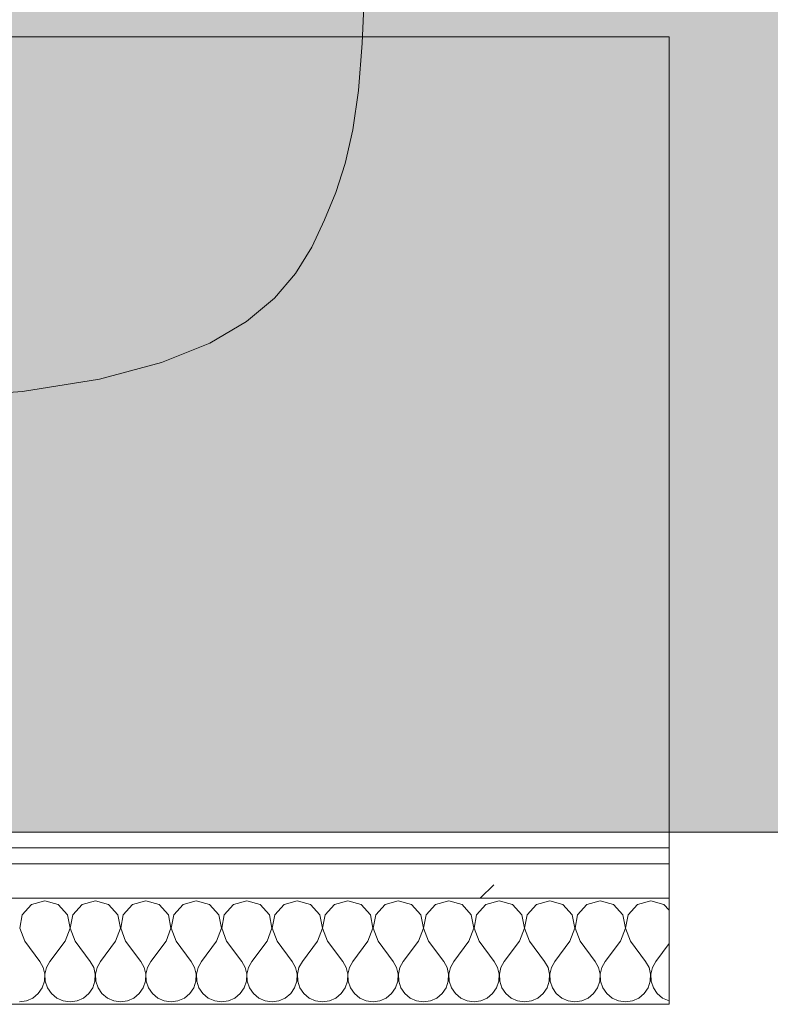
# Model space of a CAD drawing. Header units: millimetres. Extents: x -40968 to 13979, y -19284 to 4746.
# Tile 106 of 173: x -14381 to -14098, y -1194 to -822. Entities that reach past the tile are written whole.
import ezdxf
from ezdxf.enums import TextEntityAlignment as Align

# ---------------------------------------------------------------- set-up
doc = ezdxf.new("R2010")
doc.units = ezdxf.units.MM
doc.header["$MEASUREMENT"] = 0
doc.linetypes.add('Wipeout_Contour', pattern=[1000, 0, -1000])
for name, color, linetype in [('Nuevo_05_AUX_Treball', 7, 'Continuous'), ('Nuevo_08_E_Envans secs', 7, 'Continuous'), ('Nuevo_09_EI_Mobiliari general', 7, 'Continuous')]:
    doc.layers.add(name, color=color, linetype=linetype)
for name, color, linetype, lineweight, true_color in [('Nuevo_05_AUX_Treball_Pluma_Nº__3', 7, 'Continuous', 5, 0xa4a4a4), ('Nuevo_08_E_Envans secs_Pluma_Nº__102', 7, 'Continuous', 5, 0xcccccc), ('Nuevo_08_E_Envans secs_Pluma_Nº__171', 171, 'Continuous', 13, 0xaaaaff), ('Nuevo_08_E_Envans secs_Pluma_Nº__177', 7, 'Continuous', 15, 0xf7e046)]:
    doc.layers.add(name, color=color, linetype=linetype, lineweight=lineweight, true_color=true_color)
for name, color, linetype, lineweight in [('Nuevo_08_E_Envans secs_Pluma_Nº__1', 7, 'Continuous', 5), ('Nuevo_09_EI_Mobiliari general_Pluma_Nº__1', 7, 'Continuous', 5), ('Nuevo_Sellos de Zona Archicad_Pluma_Nº__6', 7, 'Continuous', 5)]:
    doc.layers.add(name, color=color, linetype=linetype, lineweight=lineweight)
doc.styles.add('Estilo_Generado_1', font='txt')
pattern_1 = [(45, (0, 0), (-183.8478, 183.8478), [195, -65]), (45, (7e-14, 183.85), (-183.8478, 183.8478), [195, -65])]

# ---------------------------------------------------------------- blocks, each defined once
blk = doc.blocks.new('Planta 2_Office - Descans_1_1', base_point=(-17995.26, 748.54))
at = {"layer": 'Nuevo_05_AUX_Treball', "linetype": 'Continuous', "lineweight": 0, "true_color": 0xfee7e7}
blk.add_hatch(color=7, dxfattribs=at).paths.add_polyline_path([(-22963.42, -1128.98), (-22225.88, -1128.98), (-21025.88, -1128.98), (-18225.38, -1128.98), (-12886.81, -1128.98), (-12886.81, -996.81), (-12428.84, -996.81), (-12428.84, 1963.55), (-22963.42, 1963.55)])
at = {"layer": 'Nuevo_05_AUX_Treball_Pluma_Nº__3', "color": 253, "linetype": 'Continuous', "lineweight": 5, "true_color": 0xa4a4a4, "flags": 128}
blk.add_lwpolyline([(-22963.42, -1128.98), (-22225.88, -1128.98), (-21025.88, -1128.98), (-18225.38, -1128.98), (-12886.81, -1128.98), (-12886.81, -996.81), (-12428.84, -996.81), (-12428.84, 1963.55), (-22963.42, 1963.55)], close=True, dxfattribs=at)
at = {"layer": 'Nuevo_Sellos de Zona Archicad_Pluma_Nº__6', "color": 7, "lineweight": 5, "style": 'Estilo_Generado_1'}
for tag, p in [('ROOM_NAME', (-17995.26, 690.38)), ('ROOM_NUMBER', (-17995.26, 465.99)), ('ROOM_NET_AREA', (-17995.26, 238.62))]:
    blk.add_attdef(tag, text='', height=120, dxfattribs=at).set_placement(p, align=Align.TOP_LEFT)
blk = doc.blocks.new('*X248')
at = {"layer": 'Nuevo_08_E_Envans secs_Pluma_Nº__102', "color": 254, "linetype": 'Continuous', "lineweight": 5, "true_color": 0xcccccc}
for p, q in [((-14371.43, -1154.93), (-14376.44, -1156.35)), ((-14366.42, -1156.35), (-14371.43, -1154.93)), ((-14352.38, -1154.93), (-14357.39, -1156.35)), ((-14347.37, -1156.35), (-14352.38, -1154.93)), ((-14333.33, -1154.93), (-14338.34, -1156.35)), ((-14328.33, -1156.35), (-14333.33, -1154.93)), ((-14314.29, -1154.93), (-14319.29, -1156.35)), ((-14309.28, -1156.35), (-14314.29, -1154.93)), ((-14295.24, -1154.93), (-14300.25, -1156.35)), ((-14290.23, -1156.35), (-14295.24, -1154.93)), ((-14276.19, -1154.93), (-14281.2, -1156.35)), ((-14271.18, -1156.35), (-14276.19, -1154.93)), ((-14257.14, -1154.93), (-14262.15, -1156.35)), ((-14252.14, -1156.35), (-14257.14, -1154.93)), ((-14238.1, -1154.93), (-14243.1, -1156.35)), ((-14233.09, -1156.35), (-14238.1, -1154.93)), ((-14219.05, -1154.93), (-14224.05, -1156.35)), ((-14214.04, -1156.35), (-14219.05, -1154.93)), ((-14200, -1154.93), (-14205.01, -1156.35)), ((-14194.99, -1156.35), (-14200, -1154.93)), ((-14180.95, -1154.93), (-14185.96, -1156.35)), ((-14175.95, -1156.35), (-14180.95, -1154.93)), ((-14161.9, -1154.93), (-14166.91, -1156.35)), ((-14156.9, -1156.35), (-14161.9, -1154.93)), ((-14142.86, -1154.93), (-14147.86, -1156.35)), ((-14137.85, -1156.35), (-14142.86, -1154.93)), ((-14376.44, -1156.35), (-14379.95, -1160.19)), ((-14362.91, -1160.19), (-14366.42, -1156.35)), ((-14357.39, -1156.35), (-14360.9, -1160.19)), ((-14343.86, -1160.19), (-14347.37, -1156.35)), ((-14338.34, -1156.35), (-14341.85, -1160.19)), ((-14324.81, -1160.19), (-14328.33, -1156.35)), ((-14319.29, -1156.35), (-14322.8, -1160.19)), ((-14305.77, -1160.19), (-14309.28, -1156.35)), ((-14300.25, -1156.35), (-14303.76, -1160.19)), ((-14286.72, -1160.19), (-14290.23, -1156.35)), ((-14281.2, -1156.35), (-14284.71, -1160.19)), ((-14267.67, -1160.19), (-14271.18, -1156.35)), ((-14262.15, -1156.35), (-14265.66, -1160.19)), ((-14248.62, -1160.19), (-14252.14, -1156.35)), ((-14243.1, -1156.35), (-14246.61, -1160.19)), ((-14229.58, -1160.19), (-14233.09, -1156.35)), ((-14224.05, -1156.35), (-14227.57, -1160.19)), ((-14210.53, -1160.19), (-14214.04, -1156.35)), ((-14205.01, -1156.35), (-14208.52, -1160.19)), ((-14191.48, -1160.19), (-14194.99, -1156.35)), ((-14185.96, -1156.35), (-14189.47, -1160.19)), ((-14172.43, -1160.19), (-14175.95, -1156.35)), ((-14166.91, -1156.35), (-14170.42, -1160.19)), ((-14153.39, -1160.19), (-14156.9, -1156.35)), ((-14147.86, -1156.35), (-14151.38, -1160.19)), ((-14135.93, -1158.45), (-14137.85, -1156.35)), ((-14379.95, -1160.19), (-14380.91, -1165.31)), ((-14361.94, -1165.31), (-14362.91, -1160.19)), ((-14360.9, -1160.19), (-14361.87, -1165.31)), ((-14342.9, -1165.31), (-14343.86, -1160.19)), ((-14341.85, -1160.19), (-14342.82, -1165.31)), ((-14323.85, -1165.31), (-14324.81, -1160.19)), ((-14322.8, -1160.19), (-14323.77, -1165.31)), ((-14304.8, -1165.31), (-14305.77, -1160.19)), ((-14303.76, -1160.19), (-14304.72, -1165.31)), ((-14285.75, -1165.31), (-14286.72, -1160.19)), ((-14284.71, -1160.19), (-14285.68, -1165.31)), ((-14266.71, -1165.31), (-14267.67, -1160.19)), ((-14265.66, -1160.19), (-14266.63, -1165.31)), ((-14247.66, -1165.31), (-14248.62, -1160.19)), ((-14246.61, -1160.19), (-14247.58, -1165.31)), ((-14228.61, -1165.31), (-14229.58, -1160.19)), ((-14227.57, -1160.19), (-14228.53, -1165.31)), ((-14209.56, -1165.31), (-14210.53, -1160.19)), ((-14208.52, -1160.19), (-14209.49, -1165.31)), ((-14190.51, -1165.31), (-14191.48, -1160.19)), ((-14189.47, -1160.19), (-14190.44, -1165.31)), ((-14171.47, -1165.31), (-14172.43, -1160.19)), ((-14170.42, -1160.19), (-14171.39, -1165.31)), ((-14152.42, -1165.31), (-14153.39, -1160.19)), ((-14151.38, -1160.19), (-14152.34, -1165.31)), ((-14380.91, -1165.31), (-14379.05, -1170.17)), ((-14363.81, -1170.17), (-14361.94, -1165.31)), ((-14361.87, -1165.31), (-14360, -1170.17)), ((-14344.76, -1170.17), (-14342.9, -1165.31)), ((-14342.82, -1165.31), (-14340.95, -1170.17)), ((-14325.71, -1170.17), (-14323.85, -1165.31)), ((-14323.77, -1165.31), (-14321.9, -1170.17)), ((-14306.67, -1170.17), (-14304.8, -1165.31)), ((-14304.72, -1165.31), (-14302.86, -1170.17)), ((-14287.62, -1170.17), (-14285.75, -1165.31)), ((-14285.68, -1165.31), (-14283.81, -1170.17)), ((-14268.57, -1170.17), (-14266.71, -1165.31)), ((-14266.63, -1165.31), (-14264.76, -1170.17)), ((-14249.52, -1170.17), (-14247.66, -1165.31)), ((-14247.58, -1165.31), (-14245.71, -1170.17)), ((-14230.48, -1170.17), (-14228.61, -1165.31)), ((-14228.53, -1165.31), (-14226.67, -1170.17)), ((-14211.43, -1170.17), (-14209.56, -1165.31)), ((-14209.49, -1165.31), (-14207.62, -1170.17)), ((-14192.38, -1170.17), (-14190.51, -1165.31)), ((-14190.44, -1165.31), (-14188.57, -1170.17)), ((-14173.33, -1170.17), (-14171.47, -1165.31)), ((-14171.39, -1165.31), (-14169.52, -1170.17)), ((-14154.29, -1170.17), (-14152.42, -1165.31)), ((-14152.34, -1165.31), (-14150.48, -1170.17)), ((-14379.05, -1170.17), (-14373.33, -1177.79)), ((-14363.81, -1170.17), (-14369.52, -1177.79)), ((-14360, -1170.17), (-14354.29, -1177.79)), ((-14344.76, -1170.17), (-14350.48, -1177.79)), ((-14340.95, -1170.17), (-14335.24, -1177.79)), ((-14325.71, -1170.17), (-14331.43, -1177.79)), ((-14321.9, -1170.17), (-14316.19, -1177.79)), ((-14306.67, -1170.17), (-14312.38, -1177.79)), ((-14302.86, -1170.17), (-14297.14, -1177.79)), ((-14287.62, -1170.17), (-14293.33, -1177.79)), ((-14283.81, -1170.17), (-14278.1, -1177.79)), ((-14268.57, -1170.17), (-14274.29, -1177.79)), ((-14264.76, -1170.17), (-14259.05, -1177.79)), ((-14249.52, -1170.17), (-14255.24, -1177.79)), ((-14245.71, -1170.17), (-14240, -1177.79)), ((-14230.48, -1170.17), (-14236.19, -1177.79)), ((-14226.67, -1170.17), (-14220.95, -1177.79)), ((-14211.43, -1170.17), (-14217.14, -1177.79)), ((-14207.62, -1170.17), (-14201.9, -1177.79)), ((-14192.38, -1170.17), (-14198.1, -1177.79)), ((-14188.57, -1170.17), (-14182.86, -1177.79)), ((-14173.33, -1170.17), (-14179.05, -1177.79)), ((-14169.52, -1170.17), (-14163.81, -1177.79)), ((-14154.29, -1170.17), (-14160, -1177.79)), ((-14150.48, -1170.17), (-14144.76, -1177.79)), ((-14135.93, -1171.09), (-14140.95, -1177.79)), ((-14372.06, -1180.08), (-14373.33, -1177.79)), ((-14371.47, -1182.64), (-14372.06, -1180.08)), ((-14370.8, -1180.08), (-14371.39, -1182.64)), ((-14369.52, -1177.79), (-14370.8, -1180.08)), ((-14353.01, -1180.08), (-14354.29, -1177.79)), ((-14352.42, -1182.64), (-14353.01, -1180.08)), ((-14351.75, -1180.08), (-14352.34, -1182.64)), ((-14350.48, -1177.79), (-14351.75, -1180.08)), ((-14333.97, -1180.08), (-14335.24, -1177.79)), ((-14333.37, -1182.64), (-14333.97, -1180.08)), ((-14332.7, -1180.08), (-14333.29, -1182.64)), ((-14331.43, -1177.79), (-14332.7, -1180.08)), ((-14314.92, -1180.08), (-14316.19, -1177.79)), ((-14314.32, -1182.64), (-14314.92, -1180.08)), ((-14313.65, -1180.08), (-14314.25, -1182.64)), ((-14312.38, -1177.79), (-14313.65, -1180.08)), ((-14295.87, -1180.08), (-14297.14, -1177.79)), ((-14295.28, -1182.64), (-14295.87, -1180.08)), ((-14294.6, -1180.08), (-14295.2, -1182.64)), ((-14293.33, -1177.79), (-14294.6, -1180.08)), ((-14276.82, -1180.08), (-14278.1, -1177.79)), ((-14276.23, -1182.64), (-14276.82, -1180.08)), ((-14275.56, -1180.08), (-14276.15, -1182.64)), ((-14274.29, -1177.79), (-14275.56, -1180.08)), ((-14257.78, -1180.08), (-14259.05, -1177.79)), ((-14257.18, -1182.64), (-14257.78, -1180.08)), ((-14256.51, -1180.08), (-14257.1, -1182.64)), ((-14255.24, -1177.79), (-14256.51, -1180.08)), ((-14238.73, -1180.08), (-14240, -1177.79)), ((-14238.13, -1182.64), (-14238.73, -1180.08)), ((-14237.46, -1180.08), (-14238.06, -1182.64)), ((-14236.19, -1177.79), (-14237.46, -1180.08)), ((-14219.68, -1180.08), (-14220.95, -1177.79)), ((-14219.09, -1182.64), (-14219.68, -1180.08)), ((-14218.41, -1180.08), (-14219.01, -1182.64)), ((-14217.14, -1177.79), (-14218.41, -1180.08)), ((-14200.63, -1180.08), (-14201.9, -1177.79)), ((-14200.04, -1182.64), (-14200.63, -1180.08)), ((-14199.37, -1180.08), (-14199.96, -1182.64)), ((-14198.1, -1177.79), (-14199.37, -1180.08)), ((-14181.59, -1180.08), (-14182.86, -1177.79)), ((-14180.99, -1182.64), (-14181.59, -1180.08)), ((-14180.32, -1180.08), (-14180.91, -1182.64)), ((-14179.05, -1177.79), (-14180.32, -1180.08)), ((-14162.54, -1180.08), (-14163.81, -1177.79)), ((-14161.94, -1182.64), (-14162.54, -1180.08)), ((-14161.27, -1180.08), (-14161.87, -1182.64)), ((-14160, -1177.79), (-14161.27, -1180.08)), ((-14143.49, -1180.08), (-14144.76, -1177.79)), ((-14142.9, -1182.64), (-14143.49, -1180.08)), ((-14142.22, -1180.08), (-14142.82, -1182.64)), ((-14140.95, -1177.79), (-14142.22, -1180.08)), ((-14371.59, -1185.27), (-14371.47, -1182.64)), ((-14371.39, -1182.64), (-14371.26, -1185.27)), ((-14352.55, -1185.27), (-14352.42, -1182.64)), ((-14352.34, -1182.64), (-14352.22, -1185.27)), ((-14333.5, -1185.27), (-14333.37, -1182.64)), ((-14333.29, -1182.64), (-14333.17, -1185.27)), ((-14314.45, -1185.27), (-14314.32, -1182.64)), ((-14314.25, -1182.64), (-14314.12, -1185.27)), ((-14295.4, -1185.27), (-14295.28, -1182.64)), ((-14295.2, -1182.64), (-14295.07, -1185.27)), ((-14276.36, -1185.27), (-14276.23, -1182.64)), ((-14276.15, -1182.64), (-14276.02, -1185.27)), ((-14257.31, -1185.27), (-14257.18, -1182.64)), ((-14257.1, -1182.64), (-14256.98, -1185.27)), ((-14238.26, -1185.27), (-14238.13, -1182.64)), ((-14238.06, -1182.64), (-14237.93, -1185.27)), ((-14219.21, -1185.27), (-14219.09, -1182.64)), ((-14219.01, -1182.64), (-14218.88, -1185.27)), ((-14200.17, -1185.27), (-14200.04, -1182.64)), ((-14199.96, -1182.64), (-14199.83, -1185.27)), ((-14181.12, -1185.27), (-14180.99, -1182.64)), ((-14180.91, -1182.64), (-14180.79, -1185.27)), ((-14162.07, -1185.27), (-14161.94, -1182.64)), ((-14161.87, -1182.64), (-14161.74, -1185.27)), ((-14143.02, -1185.27), (-14142.9, -1182.64)), ((-14142.82, -1182.64), (-14142.69, -1185.27)), ((-14373.92, -1189.92), (-14372.43, -1187.76)), ((-14372.43, -1187.76), (-14371.59, -1185.27)), ((-14371.26, -1185.27), (-14370.42, -1187.76)), ((-14370.42, -1187.76), (-14368.94, -1189.92)), ((-14354.87, -1189.92), (-14353.39, -1187.76)), ((-14353.39, -1187.76), (-14352.55, -1185.27)), ((-14352.22, -1185.27), (-14351.38, -1187.76)), ((-14351.38, -1187.76), (-14349.89, -1189.92)), ((-14335.83, -1189.92), (-14334.34, -1187.76)), ((-14334.34, -1187.76), (-14333.5, -1185.27)), ((-14333.17, -1185.27), (-14332.33, -1187.76)), ((-14332.33, -1187.76), (-14330.84, -1189.92)), ((-14316.78, -1189.92), (-14315.29, -1187.76)), ((-14315.29, -1187.76), (-14314.45, -1185.27)), ((-14314.12, -1185.27), (-14313.28, -1187.76)), ((-14313.28, -1187.76), (-14311.79, -1189.92)), ((-14297.73, -1189.92), (-14296.24, -1187.76)), ((-14296.24, -1187.76), (-14295.4, -1185.27)), ((-14295.07, -1185.27), (-14294.23, -1187.76)), ((-14294.23, -1187.76), (-14292.74, -1189.92)), ((-14278.68, -1189.92), (-14277.2, -1187.76)), ((-14277.2, -1187.76), (-14276.36, -1185.27)), ((-14276.02, -1185.27), (-14275.19, -1187.76)), ((-14275.19, -1187.76), (-14273.7, -1189.92)), ((-14259.64, -1189.92), (-14258.15, -1187.76)), ((-14258.15, -1187.76), (-14257.31, -1185.27)), ((-14256.98, -1185.27), (-14256.14, -1187.76)), ((-14256.14, -1187.76), (-14254.65, -1189.92)), ((-14240.59, -1189.92), (-14239.1, -1187.76)), ((-14239.1, -1187.76), (-14238.26, -1185.27)), ((-14237.93, -1185.27), (-14237.09, -1187.76)), ((-14237.09, -1187.76), (-14235.6, -1189.92)), ((-14221.54, -1189.92), (-14220.05, -1187.76)), ((-14220.05, -1187.76), (-14219.21, -1185.27)), ((-14218.88, -1185.27), (-14218.04, -1187.76)), ((-14218.04, -1187.76), (-14216.55, -1189.92)), ((-14202.49, -1189.92), (-14201.01, -1187.76)), ((-14201.01, -1187.76), (-14200.17, -1185.27)), ((-14199.83, -1185.27), (-14198.99, -1187.76)), ((-14198.99, -1187.76), (-14197.51, -1189.92)), ((-14183.45, -1189.92), (-14181.96, -1187.76)), ((-14181.96, -1187.76), (-14181.12, -1185.27)), ((-14180.79, -1185.27), (-14179.95, -1187.76)), ((-14179.95, -1187.76), (-14178.46, -1189.92)), ((-14164.4, -1189.92), (-14162.91, -1187.76)), ((-14162.91, -1187.76), (-14162.07, -1185.27)), ((-14161.74, -1185.27), (-14160.9, -1187.76)), ((-14160.9, -1187.76), (-14159.41, -1189.92)), ((-14145.35, -1189.92), (-14143.86, -1187.76)), ((-14143.86, -1187.76), (-14143.02, -1185.27)), ((-14142.69, -1185.27), (-14141.85, -1187.76)), ((-14141.85, -1187.76), (-14140.36, -1189.92)), ((-14378.35, -1192.66), (-14375.95, -1191.6)), ((-14375.95, -1191.6), (-14373.92, -1189.92)), ((-14368.94, -1189.92), (-14366.91, -1191.6)), ((-14366.91, -1191.6), (-14364.51, -1192.66)), ((-14359.3, -1192.66), (-14356.9, -1191.6)), ((-14356.9, -1191.6), (-14354.87, -1189.92)), ((-14349.89, -1189.92), (-14347.86, -1191.6)), ((-14347.86, -1191.6), (-14345.46, -1192.66)), ((-14340.25, -1192.66), (-14337.85, -1191.6)), ((-14337.85, -1191.6), (-14335.83, -1189.92)), ((-14330.84, -1189.92), (-14328.82, -1191.6)), ((-14328.82, -1191.6), (-14326.41, -1192.66)), ((-14321.21, -1192.66), (-14318.8, -1191.6)), ((-14318.8, -1191.6), (-14316.78, -1189.92)), ((-14311.79, -1189.92), (-14309.77, -1191.6)), ((-14309.77, -1191.6), (-14307.36, -1192.66)), ((-14302.16, -1192.66), (-14299.75, -1191.6)), ((-14299.75, -1191.6), (-14297.73, -1189.92)), ((-14292.74, -1189.92), (-14290.72, -1191.6)), ((-14290.72, -1191.6), (-14288.32, -1192.66)), ((-14283.11, -1192.66), (-14280.71, -1191.6)), ((-14280.71, -1191.6), (-14278.68, -1189.92)), ((-14273.7, -1189.92), (-14271.67, -1191.6)), ((-14271.67, -1191.6), (-14269.27, -1192.66)), ((-14264.06, -1192.66), (-14261.66, -1191.6)), ((-14261.66, -1191.6), (-14259.64, -1189.92)), ((-14254.65, -1189.92), (-14252.63, -1191.6)), ((-14252.63, -1191.6), (-14250.22, -1192.66)), ((-14245.02, -1192.66), (-14242.61, -1191.6)), ((-14242.61, -1191.6), (-14240.59, -1189.92)), ((-14235.6, -1189.92), (-14233.58, -1191.6)), ((-14233.58, -1191.6), (-14231.17, -1192.66)), ((-14225.97, -1192.66), (-14223.56, -1191.6)), ((-14223.56, -1191.6), (-14221.54, -1189.92)), ((-14216.55, -1189.92), (-14214.53, -1191.6)), ((-14214.53, -1191.6), (-14212.13, -1192.66)), ((-14206.92, -1192.66), (-14204.52, -1191.6)), ((-14204.52, -1191.6), (-14202.49, -1189.92)), ((-14197.51, -1189.92), (-14195.48, -1191.6)), ((-14195.48, -1191.6), (-14193.08, -1192.66)), ((-14187.87, -1192.66), (-14185.47, -1191.6)), ((-14185.47, -1191.6), (-14183.45, -1189.92)), ((-14178.46, -1189.92), (-14176.44, -1191.6)), ((-14176.44, -1191.6), (-14174.03, -1192.66)), ((-14168.83, -1192.66), (-14166.42, -1191.6)), ((-14166.42, -1191.6), (-14164.4, -1189.92)), ((-14159.41, -1189.92), (-14157.39, -1191.6)), ((-14157.39, -1191.6), (-14154.98, -1192.66)), ((-14149.78, -1192.66), (-14147.37, -1191.6)), ((-14147.37, -1191.6), (-14145.35, -1189.92)), ((-14140.36, -1189.92), (-14138.34, -1191.6)), ((-14138.34, -1191.6), (-14135.94, -1192.66)), ((-14380.95, -1193.02), (-14378.35, -1192.66)), ((-14364.51, -1192.66), (-14361.9, -1193.02)), ((-14361.9, -1193.02), (-14359.3, -1192.66)), ((-14345.46, -1192.66), (-14342.86, -1193.02)), ((-14342.86, -1193.02), (-14340.25, -1192.66)), ((-14326.41, -1192.66), (-14323.81, -1193.02)), ((-14323.81, -1193.02), (-14321.21, -1192.66)), ((-14307.36, -1192.66), (-14304.76, -1193.02)), ((-14304.76, -1193.02), (-14302.16, -1192.66)), ((-14288.32, -1192.66), (-14285.71, -1193.02)), ((-14285.71, -1193.02), (-14283.11, -1192.66)), ((-14269.27, -1192.66), (-14266.67, -1193.02)), ((-14266.67, -1193.02), (-14264.06, -1192.66)), ((-14250.22, -1192.66), (-14247.62, -1193.02)), ((-14247.62, -1193.02), (-14245.02, -1192.66)), ((-14231.17, -1192.66), (-14228.57, -1193.02)), ((-14228.57, -1193.02), (-14225.97, -1192.66)), ((-14212.13, -1192.66), (-14209.52, -1193.02)), ((-14209.52, -1193.02), (-14206.92, -1192.66)), ((-14193.08, -1192.66), (-14190.48, -1193.02)), ((-14190.48, -1193.02), (-14187.87, -1192.66)), ((-14174.03, -1192.66), (-14171.43, -1193.02)), ((-14171.43, -1193.02), (-14168.83, -1192.66)), ((-14154.98, -1192.66), (-14152.38, -1193.02)), ((-14152.38, -1193.02), (-14149.78, -1192.66))]:
    blk.add_line(p, q, dxfattribs=at)
blk = doc.blocks.new('Muro_92_1', base_point=(-14135.93, -1193.98))
at = {"layer": 'Nuevo_08_E_Envans secs_Pluma_Nº__1', "color": 7, "linetype": 'Continuous', "lineweight": 5, "flags": 128}
blk.add_lwpolyline([(-16936.43, -1193.98), (-14135.93, -1193.98)], dxfattribs=at)
at = {"color": 254, "linetype": 'Wipeout_Contour', "lineweight": 0, "ltscale": 62310.788122}
blk.add_wipeout([(-14135.93, -1128.98), (-16936.43, -1128.98), (-16936.43, -1134.98), (-14135.93, -1134.98)], dxfattribs=at).dxf.layer = 'Nuevo_08_E_Envans secs'
at = {"color": 254, "linetype": 'Wipeout_Contour', "lineweight": 0, "ltscale": 62315.364932}
blk.add_wipeout([(-14135.93, -1140.98), (-16936.43, -1140.98), (-16936.43, -1153.98), (-14135.93, -1153.98)], dxfattribs=at).dxf.layer = 'Nuevo_08_E_Envans secs'
at = {"layer": 'Nuevo_08_E_Envans secs_Pluma_Nº__171', "linetype": 'Continuous', "lineweight": 13, "true_color": 0xaaaaff}
h = blk.add_hatch(dxfattribs=at)
h.set_pattern_fill('Panellat_HPL_0001', color=161, style=0, pattern_type=2)
h.set_pattern_definition(pattern_1)
h.paths.add_polyline_path([(-14135.93, -1128.98), (-16936.43, -1128.98), (-16936.43, -1134.98), (-14135.93, -1134.98)])
at = {"layer": 'Nuevo_08_E_Envans secs_Pluma_Nº__177', "linetype": 'Continuous', "lineweight": 15, "true_color": 0xf7e046}
h = blk.add_hatch(dxfattribs=at)
h.set_pattern_fill('Panellat_HPL_0001', color=53, style=0, pattern_type=2)
h.set_pattern_definition(pattern_1)
h.paths.add_polyline_path([(-14135.93, -1140.98), (-16936.43, -1140.98), (-16936.43, -1153.98), (-14135.93, -1153.98)])
at = {"layer": 'Nuevo_08_E_Envans secs_Pluma_Nº__1', "color": 7, "linetype": 'Continuous', "lineweight": 5}
for p, q in [((-14135.93, -1134.98), (-16936.43, -1134.98)), ((-14135.93, -1140.98), (-16936.43, -1140.98)), ((-14135.93, -1153.98), (-16936.43, -1153.98))]:
    blk.add_line(p, q, dxfattribs=at)
at = {"layer": 'Nuevo_08_E_Envans secs_Pluma_Nº__1', "color": 7, "linetype": 'Continuous', "lineweight": 5, "flags": 128}
blk.add_lwpolyline([(-14135.93, -1128.98), (-16936.43, -1128.98)], dxfattribs=at)
at = {"layer": 'Nuevo_08_E_Envans secs', "color": 7, "lineweight": 20}
blk.add_blockref('*X248', (0, 0), dxfattribs=at)
blk = doc.blocks.new('*X504')
at = {"layer": 'Nuevo_08_E_Envans secs_Pluma_Nº__102', "color": 254, "linetype": 'Continuous', "lineweight": 5, "true_color": 0xcccccc}
for p, q in [((-14371.43, -1154.93), (-14376.44, -1156.35)), ((-14366.42, -1156.35), (-14371.43, -1154.93)), ((-14352.38, -1154.93), (-14357.39, -1156.35)), ((-14347.37, -1156.35), (-14352.38, -1154.93)), ((-14333.33, -1154.93), (-14338.34, -1156.35)), ((-14328.33, -1156.35), (-14333.33, -1154.93)), ((-14314.29, -1154.93), (-14319.29, -1156.35)), ((-14309.28, -1156.35), (-14314.29, -1154.93)), ((-14295.24, -1154.93), (-14300.25, -1156.35)), ((-14290.23, -1156.35), (-14295.24, -1154.93)), ((-14276.19, -1154.93), (-14281.2, -1156.35)), ((-14271.18, -1156.35), (-14276.19, -1154.93)), ((-14257.14, -1154.93), (-14262.15, -1156.35)), ((-14252.14, -1156.35), (-14257.14, -1154.93)), ((-14238.1, -1154.93), (-14243.1, -1156.35)), ((-14233.09, -1156.35), (-14238.1, -1154.93)), ((-14219.05, -1154.93), (-14224.05, -1156.35)), ((-14214.04, -1156.35), (-14219.05, -1154.93)), ((-14200, -1154.93), (-14205.01, -1156.35)), ((-14194.99, -1156.35), (-14200, -1154.93)), ((-14180.95, -1154.93), (-14185.96, -1156.35)), ((-14175.95, -1156.35), (-14180.95, -1154.93)), ((-14161.9, -1154.93), (-14166.91, -1156.35)), ((-14156.9, -1156.35), (-14161.9, -1154.93)), ((-14142.86, -1154.93), (-14147.86, -1156.35)), ((-14137.85, -1156.35), (-14142.86, -1154.93)), ((-14376.44, -1156.35), (-14379.95, -1160.19)), ((-14362.91, -1160.19), (-14366.42, -1156.35)), ((-14357.39, -1156.35), (-14360.9, -1160.19)), ((-14343.86, -1160.19), (-14347.37, -1156.35)), ((-14338.34, -1156.35), (-14341.85, -1160.19)), ((-14324.81, -1160.19), (-14328.33, -1156.35)), ((-14319.29, -1156.35), (-14322.8, -1160.19)), ((-14305.77, -1160.19), (-14309.28, -1156.35)), ((-14300.25, -1156.35), (-14303.76, -1160.19)), ((-14286.72, -1160.19), (-14290.23, -1156.35)), ((-14281.2, -1156.35), (-14284.71, -1160.19)), ((-14267.67, -1160.19), (-14271.18, -1156.35)), ((-14262.15, -1156.35), (-14265.66, -1160.19)), ((-14248.62, -1160.19), (-14252.14, -1156.35)), ((-14243.1, -1156.35), (-14246.61, -1160.19)), ((-14229.58, -1160.19), (-14233.09, -1156.35)), ((-14224.05, -1156.35), (-14227.57, -1160.19)), ((-14210.53, -1160.19), (-14214.04, -1156.35)), ((-14205.01, -1156.35), (-14208.52, -1160.19)), ((-14191.48, -1160.19), (-14194.99, -1156.35)), ((-14185.96, -1156.35), (-14189.47, -1160.19)), ((-14172.43, -1160.19), (-14175.95, -1156.35)), ((-14166.91, -1156.35), (-14170.42, -1160.19)), ((-14153.39, -1160.19), (-14156.9, -1156.35)), ((-14147.86, -1156.35), (-14151.38, -1160.19)), ((-14135.93, -1158.45), (-14137.85, -1156.35)), ((-14379.95, -1160.19), (-14380.91, -1165.31)), ((-14361.94, -1165.31), (-14362.91, -1160.19)), ((-14360.9, -1160.19), (-14361.87, -1165.31)), ((-14342.9, -1165.31), (-14343.86, -1160.19)), ((-14341.85, -1160.19), (-14342.82, -1165.31)), ((-14323.85, -1165.31), (-14324.81, -1160.19)), ((-14322.8, -1160.19), (-14323.77, -1165.31)), ((-14304.8, -1165.31), (-14305.77, -1160.19)), ((-14303.76, -1160.19), (-14304.72, -1165.31)), ((-14285.75, -1165.31), (-14286.72, -1160.19)), ((-14284.71, -1160.19), (-14285.68, -1165.31)), ((-14266.71, -1165.31), (-14267.67, -1160.19)), ((-14265.66, -1160.19), (-14266.63, -1165.31)), ((-14247.66, -1165.31), (-14248.62, -1160.19)), ((-14246.61, -1160.19), (-14247.58, -1165.31)), ((-14228.61, -1165.31), (-14229.58, -1160.19)), ((-14227.57, -1160.19), (-14228.53, -1165.31)), ((-14209.56, -1165.31), (-14210.53, -1160.19)), ((-14208.52, -1160.19), (-14209.49, -1165.31)), ((-14190.51, -1165.31), (-14191.48, -1160.19)), ((-14189.47, -1160.19), (-14190.44, -1165.31)), ((-14171.47, -1165.31), (-14172.43, -1160.19)), ((-14170.42, -1160.19), (-14171.39, -1165.31)), ((-14152.42, -1165.31), (-14153.39, -1160.19)), ((-14151.38, -1160.19), (-14152.34, -1165.31)), ((-14380.91, -1165.31), (-14379.05, -1170.17)), ((-14363.81, -1170.17), (-14361.94, -1165.31)), ((-14361.87, -1165.31), (-14360, -1170.17)), ((-14344.76, -1170.17), (-14342.9, -1165.31)), ((-14342.82, -1165.31), (-14340.95, -1170.17)), ((-14325.71, -1170.17), (-14323.85, -1165.31)), ((-14323.77, -1165.31), (-14321.9, -1170.17)), ((-14306.67, -1170.17), (-14304.8, -1165.31)), ((-14304.72, -1165.31), (-14302.86, -1170.17)), ((-14287.62, -1170.17), (-14285.75, -1165.31)), ((-14285.68, -1165.31), (-14283.81, -1170.17)), ((-14268.57, -1170.17), (-14266.71, -1165.31)), ((-14266.63, -1165.31), (-14264.76, -1170.17)), ((-14249.52, -1170.17), (-14247.66, -1165.31)), ((-14247.58, -1165.31), (-14245.71, -1170.17)), ((-14230.48, -1170.17), (-14228.61, -1165.31)), ((-14228.53, -1165.31), (-14226.67, -1170.17)), ((-14211.43, -1170.17), (-14209.56, -1165.31)), ((-14209.49, -1165.31), (-14207.62, -1170.17)), ((-14192.38, -1170.17), (-14190.51, -1165.31)), ((-14190.44, -1165.31), (-14188.57, -1170.17)), ((-14173.33, -1170.17), (-14171.47, -1165.31)), ((-14171.39, -1165.31), (-14169.52, -1170.17)), ((-14154.29, -1170.17), (-14152.42, -1165.31)), ((-14152.34, -1165.31), (-14150.48, -1170.17)), ((-14379.05, -1170.17), (-14373.33, -1177.79)), ((-14363.81, -1170.17), (-14369.52, -1177.79)), ((-14360, -1170.17), (-14354.29, -1177.79)), ((-14344.76, -1170.17), (-14350.48, -1177.79)), ((-14340.95, -1170.17), (-14335.24, -1177.79)), ((-14325.71, -1170.17), (-14331.43, -1177.79)), ((-14321.9, -1170.17), (-14316.19, -1177.79)), ((-14306.67, -1170.17), (-14312.38, -1177.79)), ((-14302.86, -1170.17), (-14297.14, -1177.79)), ((-14287.62, -1170.17), (-14293.33, -1177.79)), ((-14283.81, -1170.17), (-14278.1, -1177.79)), ((-14268.57, -1170.17), (-14274.29, -1177.79)), ((-14264.76, -1170.17), (-14259.05, -1177.79)), ((-14249.52, -1170.17), (-14255.24, -1177.79)), ((-14245.71, -1170.17), (-14240, -1177.79)), ((-14230.48, -1170.17), (-14236.19, -1177.79)), ((-14226.67, -1170.17), (-14220.95, -1177.79)), ((-14211.43, -1170.17), (-14217.14, -1177.79)), ((-14207.62, -1170.17), (-14201.9, -1177.79)), ((-14192.38, -1170.17), (-14198.1, -1177.79)), ((-14188.57, -1170.17), (-14182.86, -1177.79)), ((-14173.33, -1170.17), (-14179.05, -1177.79)), ((-14169.52, -1170.17), (-14163.81, -1177.79)), ((-14154.29, -1170.17), (-14160, -1177.79)), ((-14150.48, -1170.17), (-14144.76, -1177.79)), ((-14135.93, -1171.09), (-14140.95, -1177.79)), ((-14372.06, -1180.08), (-14373.33, -1177.79)), ((-14371.47, -1182.64), (-14372.06, -1180.08)), ((-14370.8, -1180.08), (-14371.39, -1182.64)), ((-14369.52, -1177.79), (-14370.8, -1180.08)), ((-14353.01, -1180.08), (-14354.29, -1177.79)), ((-14352.42, -1182.64), (-14353.01, -1180.08)), ((-14351.75, -1180.08), (-14352.34, -1182.64)), ((-14350.48, -1177.79), (-14351.75, -1180.08)), ((-14333.97, -1180.08), (-14335.24, -1177.79)), ((-14333.37, -1182.64), (-14333.97, -1180.08)), ((-14332.7, -1180.08), (-14333.29, -1182.64)), ((-14331.43, -1177.79), (-14332.7, -1180.08)), ((-14314.92, -1180.08), (-14316.19, -1177.79)), ((-14314.32, -1182.64), (-14314.92, -1180.08)), ((-14313.65, -1180.08), (-14314.25, -1182.64)), ((-14312.38, -1177.79), (-14313.65, -1180.08)), ((-14295.87, -1180.08), (-14297.14, -1177.79)), ((-14295.28, -1182.64), (-14295.87, -1180.08)), ((-14294.6, -1180.08), (-14295.2, -1182.64)), ((-14293.33, -1177.79), (-14294.6, -1180.08)), ((-14276.82, -1180.08), (-14278.1, -1177.79)), ((-14276.23, -1182.64), (-14276.82, -1180.08)), ((-14275.56, -1180.08), (-14276.15, -1182.64)), ((-14274.29, -1177.79), (-14275.56, -1180.08)), ((-14257.78, -1180.08), (-14259.05, -1177.79)), ((-14257.18, -1182.64), (-14257.78, -1180.08)), ((-14256.51, -1180.08), (-14257.1, -1182.64)), ((-14255.24, -1177.79), (-14256.51, -1180.08)), ((-14238.73, -1180.08), (-14240, -1177.79)), ((-14238.13, -1182.64), (-14238.73, -1180.08)), ((-14237.46, -1180.08), (-14238.06, -1182.64)), ((-14236.19, -1177.79), (-14237.46, -1180.08)), ((-14219.68, -1180.08), (-14220.95, -1177.79)), ((-14219.09, -1182.64), (-14219.68, -1180.08)), ((-14218.41, -1180.08), (-14219.01, -1182.64)), ((-14217.14, -1177.79), (-14218.41, -1180.08)), ((-14200.63, -1180.08), (-14201.9, -1177.79)), ((-14200.04, -1182.64), (-14200.63, -1180.08)), ((-14199.37, -1180.08), (-14199.96, -1182.64)), ((-14198.1, -1177.79), (-14199.37, -1180.08)), ((-14181.59, -1180.08), (-14182.86, -1177.79)), ((-14180.99, -1182.64), (-14181.59, -1180.08)), ((-14180.32, -1180.08), (-14180.91, -1182.64)), ((-14179.05, -1177.79), (-14180.32, -1180.08)), ((-14162.54, -1180.08), (-14163.81, -1177.79)), ((-14161.94, -1182.64), (-14162.54, -1180.08)), ((-14161.27, -1180.08), (-14161.87, -1182.64)), ((-14160, -1177.79), (-14161.27, -1180.08)), ((-14143.49, -1180.08), (-14144.76, -1177.79)), ((-14142.9, -1182.64), (-14143.49, -1180.08)), ((-14142.22, -1180.08), (-14142.82, -1182.64)), ((-14140.95, -1177.79), (-14142.22, -1180.08)), ((-14371.59, -1185.27), (-14371.47, -1182.64)), ((-14371.39, -1182.64), (-14371.26, -1185.27)), ((-14352.55, -1185.27), (-14352.42, -1182.64)), ((-14352.34, -1182.64), (-14352.22, -1185.27)), ((-14333.5, -1185.27), (-14333.37, -1182.64)), ((-14333.29, -1182.64), (-14333.17, -1185.27)), ((-14314.45, -1185.27), (-14314.32, -1182.64)), ((-14314.25, -1182.64), (-14314.12, -1185.27)), ((-14295.4, -1185.27), (-14295.28, -1182.64)), ((-14295.2, -1182.64), (-14295.07, -1185.27)), ((-14276.36, -1185.27), (-14276.23, -1182.64)), ((-14276.15, -1182.64), (-14276.02, -1185.27)), ((-14257.31, -1185.27), (-14257.18, -1182.64)), ((-14257.1, -1182.64), (-14256.98, -1185.27)), ((-14238.26, -1185.27), (-14238.13, -1182.64)), ((-14238.06, -1182.64), (-14237.93, -1185.27)), ((-14219.21, -1185.27), (-14219.09, -1182.64)), ((-14219.01, -1182.64), (-14218.88, -1185.27)), ((-14200.17, -1185.27), (-14200.04, -1182.64)), ((-14199.96, -1182.64), (-14199.83, -1185.27)), ((-14181.12, -1185.27), (-14180.99, -1182.64)), ((-14180.91, -1182.64), (-14180.79, -1185.27)), ((-14162.07, -1185.27), (-14161.94, -1182.64)), ((-14161.87, -1182.64), (-14161.74, -1185.27)), ((-14143.02, -1185.27), (-14142.9, -1182.64)), ((-14142.82, -1182.64), (-14142.69, -1185.27)), ((-14373.92, -1189.92), (-14372.43, -1187.76)), ((-14372.43, -1187.76), (-14371.59, -1185.27)), ((-14371.26, -1185.27), (-14370.42, -1187.76)), ((-14370.42, -1187.76), (-14368.94, -1189.92)), ((-14354.87, -1189.92), (-14353.39, -1187.76)), ((-14353.39, -1187.76), (-14352.55, -1185.27)), ((-14352.22, -1185.27), (-14351.38, -1187.76)), ((-14351.38, -1187.76), (-14349.89, -1189.92)), ((-14335.83, -1189.92), (-14334.34, -1187.76)), ((-14334.34, -1187.76), (-14333.5, -1185.27)), ((-14333.17, -1185.27), (-14332.33, -1187.76)), ((-14332.33, -1187.76), (-14330.84, -1189.92)), ((-14316.78, -1189.92), (-14315.29, -1187.76)), ((-14315.29, -1187.76), (-14314.45, -1185.27)), ((-14314.12, -1185.27), (-14313.28, -1187.76)), ((-14313.28, -1187.76), (-14311.79, -1189.92)), ((-14297.73, -1189.92), (-14296.24, -1187.76)), ((-14296.24, -1187.76), (-14295.4, -1185.27)), ((-14295.07, -1185.27), (-14294.23, -1187.76)), ((-14294.23, -1187.76), (-14292.74, -1189.92)), ((-14278.68, -1189.92), (-14277.2, -1187.76)), ((-14277.2, -1187.76), (-14276.36, -1185.27)), ((-14276.02, -1185.27), (-14275.19, -1187.76)), ((-14275.19, -1187.76), (-14273.7, -1189.92)), ((-14259.64, -1189.92), (-14258.15, -1187.76)), ((-14258.15, -1187.76), (-14257.31, -1185.27)), ((-14256.98, -1185.27), (-14256.14, -1187.76)), ((-14256.14, -1187.76), (-14254.65, -1189.92)), ((-14240.59, -1189.92), (-14239.1, -1187.76)), ((-14239.1, -1187.76), (-14238.26, -1185.27)), ((-14237.93, -1185.27), (-14237.09, -1187.76)), ((-14237.09, -1187.76), (-14235.6, -1189.92)), ((-14221.54, -1189.92), (-14220.05, -1187.76)), ((-14220.05, -1187.76), (-14219.21, -1185.27)), ((-14218.88, -1185.27), (-14218.04, -1187.76)), ((-14218.04, -1187.76), (-14216.55, -1189.92)), ((-14202.49, -1189.92), (-14201.01, -1187.76)), ((-14201.01, -1187.76), (-14200.17, -1185.27)), ((-14199.83, -1185.27), (-14198.99, -1187.76)), ((-14198.99, -1187.76), (-14197.51, -1189.92)), ((-14183.45, -1189.92), (-14181.96, -1187.76)), ((-14181.96, -1187.76), (-14181.12, -1185.27)), ((-14180.79, -1185.27), (-14179.95, -1187.76)), ((-14179.95, -1187.76), (-14178.46, -1189.92)), ((-14164.4, -1189.92), (-14162.91, -1187.76)), ((-14162.91, -1187.76), (-14162.07, -1185.27)), ((-14161.74, -1185.27), (-14160.9, -1187.76)), ((-14160.9, -1187.76), (-14159.41, -1189.92)), ((-14145.35, -1189.92), (-14143.86, -1187.76)), ((-14143.86, -1187.76), (-14143.02, -1185.27)), ((-14142.69, -1185.27), (-14141.85, -1187.76)), ((-14141.85, -1187.76), (-14140.36, -1189.92)), ((-14378.35, -1192.66), (-14375.95, -1191.6)), ((-14375.95, -1191.6), (-14373.92, -1189.92)), ((-14368.94, -1189.92), (-14366.91, -1191.6)), ((-14366.91, -1191.6), (-14364.51, -1192.66)), ((-14359.3, -1192.66), (-14356.9, -1191.6)), ((-14356.9, -1191.6), (-14354.87, -1189.92)), ((-14349.89, -1189.92), (-14347.86, -1191.6)), ((-14347.86, -1191.6), (-14345.46, -1192.66)), ((-14340.25, -1192.66), (-14337.85, -1191.6)), ((-14337.85, -1191.6), (-14335.83, -1189.92)), ((-14330.84, -1189.92), (-14328.82, -1191.6)), ((-14328.82, -1191.6), (-14326.41, -1192.66)), ((-14321.21, -1192.66), (-14318.8, -1191.6)), ((-14318.8, -1191.6), (-14316.78, -1189.92)), ((-14311.79, -1189.92), (-14309.77, -1191.6)), ((-14309.77, -1191.6), (-14307.36, -1192.66)), ((-14302.16, -1192.66), (-14299.75, -1191.6)), ((-14299.75, -1191.6), (-14297.73, -1189.92)), ((-14292.74, -1189.92), (-14290.72, -1191.6)), ((-14290.72, -1191.6), (-14288.32, -1192.66)), ((-14283.11, -1192.66), (-14280.71, -1191.6)), ((-14280.71, -1191.6), (-14278.68, -1189.92)), ((-14273.7, -1189.92), (-14271.67, -1191.6)), ((-14271.67, -1191.6), (-14269.27, -1192.66)), ((-14264.06, -1192.66), (-14261.66, -1191.6)), ((-14261.66, -1191.6), (-14259.64, -1189.92)), ((-14254.65, -1189.92), (-14252.63, -1191.6)), ((-14252.63, -1191.6), (-14250.22, -1192.66)), ((-14245.02, -1192.66), (-14242.61, -1191.6)), ((-14242.61, -1191.6), (-14240.59, -1189.92)), ((-14235.6, -1189.92), (-14233.58, -1191.6)), ((-14233.58, -1191.6), (-14231.17, -1192.66)), ((-14225.97, -1192.66), (-14223.56, -1191.6)), ((-14223.56, -1191.6), (-14221.54, -1189.92)), ((-14216.55, -1189.92), (-14214.53, -1191.6)), ((-14214.53, -1191.6), (-14212.13, -1192.66)), ((-14206.92, -1192.66), (-14204.52, -1191.6)), ((-14204.52, -1191.6), (-14202.49, -1189.92)), ((-14197.51, -1189.92), (-14195.48, -1191.6)), ((-14195.48, -1191.6), (-14193.08, -1192.66)), ((-14187.87, -1192.66), (-14185.47, -1191.6)), ((-14185.47, -1191.6), (-14183.45, -1189.92)), ((-14178.46, -1189.92), (-14176.44, -1191.6)), ((-14176.44, -1191.6), (-14174.03, -1192.66)), ((-14168.83, -1192.66), (-14166.42, -1191.6)), ((-14166.42, -1191.6), (-14164.4, -1189.92)), ((-14159.41, -1189.92), (-14157.39, -1191.6)), ((-14157.39, -1191.6), (-14154.98, -1192.66)), ((-14149.78, -1192.66), (-14147.37, -1191.6)), ((-14147.37, -1191.6), (-14145.35, -1189.92)), ((-14140.36, -1189.92), (-14138.34, -1191.6)), ((-14138.34, -1191.6), (-14135.94, -1192.66)), ((-14380.95, -1193.02), (-14378.35, -1192.66)), ((-14364.51, -1192.66), (-14361.9, -1193.02)), ((-14361.9, -1193.02), (-14359.3, -1192.66)), ((-14345.46, -1192.66), (-14342.86, -1193.02)), ((-14342.86, -1193.02), (-14340.25, -1192.66)), ((-14326.41, -1192.66), (-14323.81, -1193.02)), ((-14323.81, -1193.02), (-14321.21, -1192.66)), ((-14307.36, -1192.66), (-14304.76, -1193.02)), ((-14304.76, -1193.02), (-14302.16, -1192.66)), ((-14288.32, -1192.66), (-14285.71, -1193.02)), ((-14285.71, -1193.02), (-14283.11, -1192.66)), ((-14269.27, -1192.66), (-14266.67, -1193.02)), ((-14266.67, -1193.02), (-14264.06, -1192.66)), ((-14250.22, -1192.66), (-14247.62, -1193.02)), ((-14247.62, -1193.02), (-14245.02, -1192.66)), ((-14231.17, -1192.66), (-14228.57, -1193.02)), ((-14228.57, -1193.02), (-14225.97, -1192.66)), ((-14212.13, -1192.66), (-14209.52, -1193.02)), ((-14209.52, -1193.02), (-14206.92, -1192.66)), ((-14193.08, -1192.66), (-14190.48, -1193.02)), ((-14190.48, -1193.02), (-14187.87, -1192.66)), ((-14174.03, -1192.66), (-14171.43, -1193.02)), ((-14171.43, -1193.02), (-14168.83, -1192.66)), ((-14154.98, -1192.66), (-14152.38, -1193.02)), ((-14152.38, -1193.02), (-14149.78, -1192.66))]:
    blk.add_line(p, q, dxfattribs=at)
blk = doc.blocks.new('Muro_152_1', base_point=(-16136.43, -1128.98))
at = {"layer": 'Nuevo_08_E_Envans secs_Pluma_Nº__1', "color": 7, "linetype": 'Continuous', "lineweight": 5, "flags": 128}
blk.add_lwpolyline([(-16136.43, -1193.98), (-14135.93, -1193.98)], dxfattribs=at)
at = {"color": 254, "linetype": 'Wipeout_Contour', "lineweight": 0, "ltscale": 60714.529183}
blk.add_wipeout([(-14135.93, -1128.98), (-16136.43, -1128.98), (-16136.43, -1134.98), (-14135.93, -1134.98)], dxfattribs=at).dxf.layer = 'Nuevo_08_E_Envans secs'
at = {"color": 254, "linetype": 'Wipeout_Contour', "lineweight": 0, "ltscale": 60719.208822}
blk.add_wipeout([(-14135.93, -1140.98), (-16136.43, -1140.98), (-16136.43, -1153.98), (-14135.93, -1153.98)], dxfattribs=at).dxf.layer = 'Nuevo_08_E_Envans secs'
at = {"layer": 'Nuevo_08_E_Envans secs_Pluma_Nº__171', "linetype": 'Continuous', "lineweight": 13, "true_color": 0xaaaaff}
h = blk.add_hatch(dxfattribs=at)
h.set_pattern_fill('Panellat_HPL_0001', color=161, style=0, pattern_type=2)
h.set_pattern_definition(pattern_1)
h.paths.add_polyline_path([(-14135.93, -1128.98), (-16136.43, -1128.98), (-16136.43, -1134.98), (-14135.93, -1134.98)])
at = {"layer": 'Nuevo_08_E_Envans secs_Pluma_Nº__177', "linetype": 'Continuous', "lineweight": 15, "true_color": 0xf7e046}
h = blk.add_hatch(dxfattribs=at)
h.set_pattern_fill('Panellat_HPL_0001', color=53, style=0, pattern_type=2)
h.set_pattern_definition(pattern_1)
h.paths.add_polyline_path([(-14135.93, -1140.98), (-16136.43, -1140.98), (-16136.43, -1153.98), (-14135.93, -1153.98)])
at = {"layer": 'Nuevo_08_E_Envans secs_Pluma_Nº__1', "color": 7, "linetype": 'Continuous', "lineweight": 5}
for p, q in [((-14135.93, -1134.98), (-16136.43, -1134.98)), ((-14135.93, -1140.98), (-16136.43, -1140.98)), ((-14135.93, -1153.98), (-16136.43, -1153.98))]:
    blk.add_line(p, q, dxfattribs=at)
at = {"layer": 'Nuevo_08_E_Envans secs_Pluma_Nº__1', "color": 7, "linetype": 'Continuous', "lineweight": 5, "flags": 128}
for points in [[(-14135.93, -1128.98), (-16136.43, -1128.98)], [(-14135.93, -1128.98), (-14135.93, -1134.98)], [(-14135.93, -1134.98), (-14135.93, -1140.98)], [(-14135.93, -1140.98), (-14135.93, -1153.98)], [(-14135.93, -1153.98), (-14135.93, -1193.98)]]:
    blk.add_lwpolyline(points, dxfattribs=at)
at = {"layer": 'Nuevo_08_E_Envans secs', "color": 7, "lineweight": 20}
blk.add_blockref('*X504', (0, 0), dxfattribs=at)
blk = doc.blocks.new('Silla Composite 03 27')
at = {"layer": 'Nuevo_09_EI_Mobiliari general_Pluma_Nº__1', "color": 7, "linetype": 'Continuous', "lineweight": 5, "flags": 128}
blk.add_lwpolyline([(0.19, 156.84), (0.77, 137.15), (1.94, 119.24), (3.89, 104.35), (6.57, 91.73), (9.98, 80.63), (14.07, 70.29), (18.81, 59.95), (24.8, 49.92), (32.63, 40.48), (43.04, 31.61), (56.79, 23.24), (74.87, 15.65), (98.23, 9.08), (127.2, 4.04), (162.11, 1.01)], dxfattribs=at)
blk = doc.blocks.new('Forjado_5_1', base_point=(-14135.93, -1128.98))
at = {"layer": 'Nuevo_09_EI_Mobiliari general', "linetype": 'Continuous', "lineweight": 0, "true_color": 0xffffff}
blk.add_hatch(color=7, dxfattribs=at).paths.add_polyline_path([(-14135.93, -1128.98), (-14135.93, -828.98), (-21190.17, -828.98), (-21190.17, -1128.98)])
at = {"layer": 'Nuevo_09_EI_Mobiliari general_Pluma_Nº__1', "color": 7, "linetype": 'Continuous', "lineweight": 5, "flags": 128}
blk.add_lwpolyline([(-14135.93, -1128.98), (-14135.93, -828.98), (-21190.17, -828.98), (-21190.17, -1128.98)], close=True, dxfattribs=at)

msp = doc.modelspace()

# ---------------------------------------------------------------- linework, layer by layer
at = {"layer": 'Nuevo_05_AUX_Treball', "color": 7, "linetype": 'Continuous', "lineweight": 0, "true_color": 0xfee7e7, "flags": 128}
msp.add_lwpolyline([(-22963.42, -1128.98), (-22225.88, -1128.98), (-21025.88, -1128.98), (-18225.38, -1128.98), (-12886.81, -1128.98), (-12886.81, -996.81), (-12428.84, -996.81), (-12428.84, 1963.55), (-22963.42, 1963.55)], close=True, dxfattribs=at)

# ---------------------------------------------------------------- block references
at = {"layer": 'Nuevo_05_AUX_Treball', "color": 7, "linetype": 'Continuous', "lineweight": 5}
msp.add_blockref('Planta 2_Office - Descans_1_1', (-17995.26, 748.54), dxfattribs=at)
at = {"layer": 'Nuevo_09_EI_Mobiliari general_Pluma_Nº__1', "color": 7, "linetype": 'Continuous', "lineweight": 5, "xscale": -0.9999999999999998, "zscale": 1000, "rotation": 359.2331550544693}
msp.add_blockref('Silla Composite 03 27', (-14252.76, -968.49), dxfattribs=at)

# ---------------------------------------------------------------- next in the draw order: block references
at = {"layer": 'Nuevo_08_E_Envans secs', "color": 7, "lineweight": 20}
msp.add_blockref('Muro_92_1', (-14135.93, -1193.98), dxfattribs=at)

# ---------------------------------------------------------------- next in the draw order: block references
msp.add_blockref('Muro_152_1', (-16136.43, -1128.98), dxfattribs=at)

# ---------------------------------------------------------------- next in the draw order: block references
at = {"layer": 'Nuevo_09_EI_Mobiliari general', "color": 7, "linetype": 'Continuous', "lineweight": 5}
msp.add_blockref('Forjado_5_1', (-14135.93, -1128.98), dxfattribs=at)

doc.saveas('drawing.dxf')
